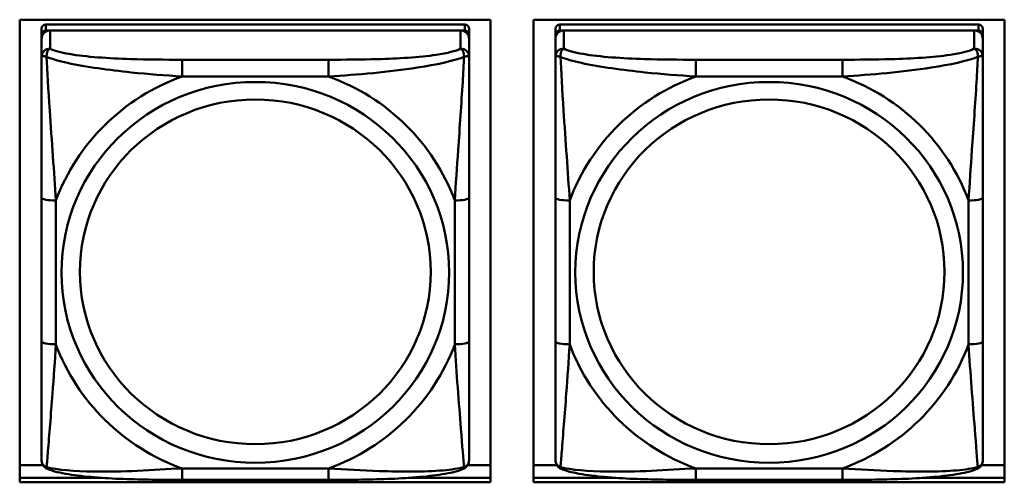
# Model space of a CAD drawing. Header units: inches. Extents: x 0.8 to 75.7, y -7.8 to 49.3.
# Tile 66 of 256: x 46 to 47.4, y 7.1 to 7.7. Entities that reach past the tile are written whole.
import ezdxf

# ---------------------------------------------------------------- set-up
doc = ezdxf.new("R2010")
doc.units = ezdxf.units.IN
doc.header["$MEASUREMENT"] = 0
doc.layers.add('Visible Edges(ROSSANSI)', color=7, linetype='Continuous', lineweight=50)
doc.layers.add('Visible Tangent Edges(ROSSANSI)', color=7, linetype='Continuous', lineweight=50)

msp = doc.modelspace()

# ---------------------------------------------------------------- linework, layer by layer
at = {"layer": 'Visible Edges(ROSSANSI)'}
for p, q in [((46.0014, 7.072), (46.0014, 7.7107)), ((46.0014, 7.7107), (46.652, 7.7107)), ((46.6164, 7.7041), (46.0376, 7.7041)), ((46.652, 7.7107), (46.652, 7.072)), ((46.7114, 7.072), (46.7114, 7.7107)), ((46.7114, 7.7107), (47.362, 7.7107)), ((47.3264, 7.7041), (46.7476, 7.7041)), ((47.362, 7.7107), (47.362, 7.072)), ((46.0317, 7.6983), (46.0317, 7.6901)), ((46.0317, 7.6843), (46.0317, 7.6901)), ((46.0376, 7.6959), (46.6164, 7.6959)), ((46.6105, 7.6959), (46.0435, 7.6959)), ((46.6223, 7.6901), (46.6223, 7.6983)), ((46.6223, 7.6901), (46.6223, 7.6843)), ((46.7417, 7.6983), (46.7417, 7.6901)), ((46.7417, 7.6843), (46.7417, 7.6901)), ((46.7476, 7.6959), (47.3264, 7.6959)), ((47.3205, 7.6959), (46.7535, 7.6959)), ((47.3323, 7.6901), (47.3323, 7.6983)), ((47.3323, 7.6901), (47.3323, 7.6843)), ((46.0317, 7.6843), (46.0317, 7.6594)), ((46.6223, 7.6594), (46.6223, 7.6843)), ((46.7417, 7.6843), (46.7417, 7.6594)), ((47.3323, 7.6594), (47.3323, 7.6843)), ((46.0317, 7.4649), (46.0317, 7.2663)), ((46.6223, 7.2663), (46.6223, 7.4649)), ((46.7417, 7.4649), (46.7417, 7.2663)), ((47.3323, 7.2663), (47.3323, 7.4649)), ((46.0014, 7.0958), (46.0336, 7.0958)), ((46.6204, 7.0958), (46.652, 7.0958)), ((46.7114, 7.0958), (46.7436, 7.0958)), ((47.3304, 7.0958), (47.362, 7.0958)), ((46.0014, 7.0781), (46.1157, 7.0781)), ((46.1157, 7.0781), (46.0014, 7.0781)), ((46.4282, 7.0753), (46.2259, 7.0753)), ((46.5384, 7.0781), (46.652, 7.0781)), ((46.652, 7.0781), (46.5384, 7.0781)), ((46.7114, 7.0781), (46.8257, 7.0781)), ((46.8257, 7.0781), (46.7114, 7.0781)), ((47.1382, 7.0753), (46.9359, 7.0753)), ((47.2484, 7.0781), (47.362, 7.0781)), ((47.362, 7.0781), (47.2484, 7.0781)), ((46.652, 7.072), (46.0014, 7.072)), ((47.362, 7.072), (46.7114, 7.072))]:
    msp.add_line(p, q, dxfattribs=at)
for centre, major_axis, start_param, end_param in [((46.0376, 7.6983), (-0.00591, 0), 4.712389, 6.283185), ((46.6164, 7.6983), (0.00591, 0), 0, 1.570796), ((46.7476, 7.6983), (-0.00591, 0), 4.712389, 6.283185), ((47.3264, 7.6983), (0.00591, 0), 0, 1.570796), ((46.0435, 7.6843), (-0.0118, 0), 4.712389, 6.283185), ((46.0376, 7.6901), (-0.00591, 0), 4.712389, 6.283185), ((46.6105, 7.6843), (0.0118, 0), 0, 1.570796), ((46.6164, 7.6901), (0.00591, 0), 0, 1.570796), ((46.7535, 7.6843), (-0.0118, 0), 4.712389, 6.283185), ((46.7476, 7.6901), (-0.00591, 0), 4.712389, 6.283185), ((47.3205, 7.6843), (0.0118, 0), 0, 1.570796), ((47.3264, 7.6901), (0.00591, 0), 0, 1.570796)]:
    msp.add_ellipse(centre, major_axis=major_axis, ratio=0.981793, start_param=start_param, end_param=end_param, dxfattribs=at)
for points, knots in [([(46.0317, 7.6594), (46.0317, 7.6503), (46.0317, 7.635), (46.0317, 7.6178), (46.0317, 7.5914), (46.0317, 7.5611), (46.0317, 7.5317), (46.0317, 7.5093), (46.0317, 7.4869), (46.0317, 7.4649)], [-0.7968224, -0.7968224, -0.7968224, -0.7968224, -0.6514613, -0.6514613, -0.6514613, -0.427691, -0.427691, -0.427691, -0.2569517, -0.2569517, -0.2569517, -0.2569517]), ([(46.6223, 7.4649), (46.6223, 7.4881), (46.6223, 7.5118), (46.6223, 7.5355), (46.6223, 7.5666), (46.6223, 7.5989), (46.6223, 7.6257), (46.6223, 7.6396), (46.6223, 7.6516), (46.6223, 7.6594)], [0.2569537, 0.2569537, 0.2569537, 0.2569537, 0.4371919, 0.4371919, 0.4371919, 0.6739428, 0.6739428, 0.6739428, 0.7963818, 0.7963818, 0.7963818, 0.7963818]), ([(46.7417, 7.6594), (46.7417, 7.6503), (46.7417, 7.635), (46.7417, 7.6178), (46.7417, 7.5914), (46.7417, 7.5611), (46.7417, 7.5317), (46.7417, 7.5093), (46.7417, 7.4869), (46.7417, 7.4649)], [-0.7968224, -0.7968224, -0.7968224, -0.7968224, -0.6514613, -0.6514613, -0.6514613, -0.427691, -0.427691, -0.427691, -0.2569517, -0.2569517, -0.2569517, -0.2569517]), ([(47.3323, 7.4649), (47.3323, 7.4881), (47.3323, 7.5118), (47.3323, 7.5355), (47.3323, 7.5666), (47.3323, 7.5989), (47.3323, 7.6257), (47.3323, 7.6396), (47.3323, 7.6516), (47.3323, 7.6594)], [0.2569537, 0.2569537, 0.2569537, 0.2569537, 0.4371919, 0.4371919, 0.4371919, 0.6739428, 0.6739428, 0.6739428, 0.7963818, 0.7963818, 0.7963818, 0.7963818]), ([(46.0317, 7.2663), (46.0317, 7.243), (46.0317, 7.2197), (46.0317, 7.1975), (46.0317, 7.1683), (46.0317, 7.14), (46.0317, 7.1212), (46.0317, 7.1114), (46.0317, 7.1046), (46.0317, 7.1027)], [0.2569537, 0.2569537, 0.2569537, 0.2569537, 0.4371919, 0.4371919, 0.4371919, 0.6739428, 0.6739428, 0.6739428, 0.7963818, 0.7963818, 0.7963818, 0.7963818]), ([(46.6223, 7.1027), (46.6223, 7.1049), (46.6223, 7.1142), (46.6223, 7.1269), (46.6223, 7.1465), (46.6223, 7.1734), (46.6223, 7.2011), (46.6223, 7.2222), (46.6223, 7.2443), (46.6223, 7.2663)], [-0.7968224, -0.7968224, -0.7968224, -0.7968224, -0.6514613, -0.6514613, -0.6514613, -0.427691, -0.427691, -0.427691, -0.2569517, -0.2569517, -0.2569517, -0.2569517]), ([(46.7417, 7.2663), (46.7417, 7.243), (46.7417, 7.2197), (46.7417, 7.1975), (46.7417, 7.1683), (46.7417, 7.14), (46.7417, 7.1212), (46.7417, 7.1114), (46.7417, 7.1046), (46.7417, 7.1027)], [0.2569537, 0.2569537, 0.2569537, 0.2569537, 0.4371919, 0.4371919, 0.4371919, 0.6739428, 0.6739428, 0.6739428, 0.7963818, 0.7963818, 0.7963818, 0.7963818]), ([(47.3323, 7.1027), (47.3323, 7.1049), (47.3323, 7.1142), (47.3323, 7.1269), (47.3323, 7.1465), (47.3323, 7.1734), (47.3323, 7.2011), (47.3323, 7.2222), (47.3323, 7.2443), (47.3323, 7.2663)], [-0.7968224, -0.7968224, -0.7968224, -0.7968224, -0.6514613, -0.6514613, -0.6514613, -0.427691, -0.427691, -0.427691, -0.2569517, -0.2569517, -0.2569517, -0.2569517]), ([(46.0398, 7.0904), (46.0387, 7.0909), (46.0376, 7.0915), (46.0357, 7.0931), (46.0348, 7.094), (46.0334, 7.096), (46.0329, 7.097), (46.0322, 7.0989), (46.032, 7.0997), (46.0318, 7.1014), (46.0317, 7.1021), (46.0317, 7.1027)], [0.02510739, 0.02510739, 0.02510739, 0.02510739, 0.03073999, 0.03073999, 0.03637259, 0.03637259, 0.0420052, 0.0420052, 0.0476378, 0.0476378, 0.0532704, 0.0532704, 0.0532704, 0.0532704]), ([(46.6142, 7.0904), (46.6153, 7.0909), (46.6164, 7.0915), (46.6184, 7.0931), (46.6192, 7.094), (46.6206, 7.096), (46.6211, 7.097), (46.6218, 7.0989), (46.622, 7.0997), (46.6222, 7.1014), (46.6223, 7.1021), (46.6223, 7.1027)], [0.02510739, 0.02510739, 0.02510739, 0.02510739, 0.03073999, 0.03073999, 0.03637259, 0.03637259, 0.0420052, 0.0420052, 0.0476378, 0.0476378, 0.0532704, 0.0532704, 0.0532704, 0.0532704]), ([(46.7498, 7.0904), (46.7487, 7.0909), (46.7476, 7.0915), (46.7457, 7.0931), (46.7448, 7.094), (46.7434, 7.096), (46.7429, 7.097), (46.7422, 7.0989), (46.742, 7.0997), (46.7418, 7.1014), (46.7417, 7.1021), (46.7417, 7.1027)], [0.02510739, 0.02510739, 0.02510739, 0.02510739, 0.03073999, 0.03073999, 0.03637259, 0.03637259, 0.0420052, 0.0420052, 0.0476378, 0.0476378, 0.0532704, 0.0532704, 0.0532704, 0.0532704]), ([(47.3242, 7.0904), (47.3253, 7.0909), (47.3264, 7.0915), (47.3284, 7.0931), (47.3292, 7.094), (47.3306, 7.096), (47.3311, 7.097), (47.3318, 7.0989), (47.332, 7.0997), (47.3322, 7.1014), (47.3323, 7.1021), (47.3323, 7.1027)], [0.02510739, 0.02510739, 0.02510739, 0.02510739, 0.03073999, 0.03073999, 0.03637259, 0.03637259, 0.0420052, 0.0420052, 0.0476378, 0.0476378, 0.0532704, 0.0532704, 0.0532704, 0.0532704]), ([(46.2259, 7.0753), (46.2123, 7.0753), (46.1987, 7.0754), (46.1714, 7.0758), (46.1578, 7.0761), (46.1309, 7.0771), (46.1176, 7.0779), (46.092, 7.08), (46.0798, 7.0813), (46.0577, 7.085), (46.0482, 7.087), (46.0398, 7.0904)], [0.2569517, 0.2569517, 0.2569517, 0.2569517, 0.3597049, 0.3597049, 0.4624581, 0.4624581, 0.5652112, 0.5652112, 0.6679644, 0.6679644, 0.7707176, 0.7707176, 0.7707176, 0.7707176]), ([(46.6142, 7.0904), (46.6058, 7.087), (46.5963, 7.0849), (46.5743, 7.0813), (46.5621, 7.08), (46.5364, 7.0779), (46.5231, 7.0771), (46.4963, 7.0761), (46.4827, 7.0758), (46.4554, 7.0754), (46.4417, 7.0753), (46.4282, 7.0753)], [-0.7703505, -0.7703505, -0.7703505, -0.7703505, -0.6676711, -0.6676711, -0.5649918, -0.5649918, -0.4623124, -0.4623124, -0.3596331, -0.3596331, -0.2569537, -0.2569537, -0.2569537, -0.2569537]), ([(46.9359, 7.0753), (46.9223, 7.0753), (46.9087, 7.0754), (46.8814, 7.0758), (46.8678, 7.0761), (46.8409, 7.0771), (46.8276, 7.0779), (46.802, 7.08), (46.7898, 7.0813), (46.7677, 7.085), (46.7582, 7.087), (46.7498, 7.0904)], [0.2569517, 0.2569517, 0.2569517, 0.2569517, 0.3597049, 0.3597049, 0.4624581, 0.4624581, 0.5652112, 0.5652112, 0.6679644, 0.6679644, 0.7707176, 0.7707176, 0.7707176, 0.7707176]), ([(47.3242, 7.0904), (47.3158, 7.087), (47.3063, 7.0849), (47.2843, 7.0813), (47.2721, 7.08), (47.2464, 7.0779), (47.2331, 7.0771), (47.2063, 7.0761), (47.1927, 7.0758), (47.1654, 7.0754), (47.1517, 7.0753), (47.1382, 7.0753)], [-0.7703505, -0.7703505, -0.7703505, -0.7703505, -0.6676711, -0.6676711, -0.5649918, -0.5649918, -0.4623124, -0.4623124, -0.3596331, -0.3596331, -0.2569537, -0.2569537, -0.2569537, -0.2569537])]:
    msp.add_open_spline(points, degree=3, knots=knots, dxfattribs=at)
at = {"layer": 'Visible Tangent Edges(ROSSANSI)'}
for p, q in [((46.0376, 7.6959), (46.0376, 7.7041)), ((46.6164, 7.7041), (46.6164, 7.6959)), ((46.7476, 7.6959), (46.7476, 7.7041)), ((47.3264, 7.7041), (47.3264, 7.6959)), ((46.0435, 7.6709), (46.0435, 7.6959)), ((46.6105, 7.6959), (46.6105, 7.6709)), ((46.7535, 7.6709), (46.7535, 7.6959)), ((47.3205, 7.6959), (47.3205, 7.6709)), ((46.2259, 7.6555), (46.2259, 7.6324)), ((46.4282, 7.6555), (46.2259, 7.6555)), ((46.4282, 7.6555), (46.4282, 7.6324)), ((46.9359, 7.6555), (46.9359, 7.6324)), ((47.1382, 7.6555), (46.9359, 7.6555)), ((47.1382, 7.6555), (47.1382, 7.6324)), ((46.2259, 7.6324), (46.4282, 7.6324)), ((46.9359, 7.6324), (47.1382, 7.6324)), ((46.0514, 7.2625), (46.0514, 7.4612)), ((46.6026, 7.4612), (46.6026, 7.2625)), ((46.7614, 7.2625), (46.7614, 7.4612)), ((47.3126, 7.4612), (47.3126, 7.2625)), ((46.4282, 7.0913), (46.2259, 7.0913)), ((46.2259, 7.0753), (46.2259, 7.0913)), ((46.4282, 7.0753), (46.4282, 7.0913)), ((47.1382, 7.0913), (46.9359, 7.0913)), ((46.9359, 7.0753), (46.9359, 7.0913)), ((47.1382, 7.0753), (47.1382, 7.0913))]:
    msp.add_line(p, q, dxfattribs=at)
for centre, major_axis, ratio, start_param, end_param in [((46.0435, 7.6594), (-0.0118, 0), 0.981793, 4.712389, 6.283185), ((46.6105, 7.6594), (0.0118, 0), 0.981793, 0, 1.570796), ((46.7535, 7.6594), (-0.0118, 0), 0.981793, 4.712389, 6.283185), ((47.3205, 7.6594), (0.0118, 0), 0.981793, 0, 1.570796), ((46.327, 7.3618), (-0.2936, 0), 0.981793, 5.064156, 5.931419), ((46.327, 7.3618), (0.2936, 0), 0.981793, 0.351767, 1.21903), ((47.037, 7.3618), (-0.2936, 0), 0.981793, 5.064156, 5.931419), ((47.037, 7.3618), (0.2936, 0), 0.981793, 0.351767, 1.21903), ((46.0514, 7.4649), (-0.0197, 0), 0.189952, 0, 1.570796), ((46.6026, 7.4649), (0.0197, 0), 0.189952, 4.712389, 6.283185), ((46.7614, 7.4649), (-0.0197, 0), 0.189952, 0, 1.570796), ((47.3126, 7.4649), (0.0197, 0), 0.189952, 4.712389, 6.283185), ((46.0514, 7.2663), (-0.0197, 0), 0.189952, 0, 1.570796), ((46.6026, 7.2663), (0.0197, 0), 0.189952, 4.712389, 6.283185), ((46.7614, 7.2663), (-0.0197, 0), 0.189952, 0, 1.570796), ((47.3126, 7.2663), (0.0197, 0), 0.189952, 4.712389, 6.283185), ((46.327, 7.3618), (-0.2936, 0), 0.981793, 0.351767, 1.21903), ((46.327, 7.3618), (0.2936, 0), 0.981793, 5.064156, 5.931419), ((47.037, 7.3618), (-0.2936, 0), 0.981793, 0.351767, 1.21903), ((47.037, 7.3618), (0.2936, 0), 0.981793, 5.064156, 5.931419)]:
    msp.add_ellipse(centre, major_axis=major_axis, ratio=ratio, start_param=start_param, end_param=end_param, dxfattribs=at)
for centre, major_axis in [((46.327, 7.3618), (-0.2678, 0)), ((47.037, 7.3618), (-0.2678, 0)), ((46.327, 7.3626), (-0.2424, 0)), ((47.037, 7.3626), (-0.2424, 0))]:
    msp.add_ellipse(centre, major_axis=major_axis, ratio=0.981793, dxfattribs=at)
for points, knots in [([(46.0317, 7.6594), (46.0317, 7.6596), (46.0318, 7.6598), (46.0321, 7.6602), (46.0322, 7.6603), (46.0326, 7.6605), (46.0328, 7.6605), (46.0331, 7.6605), (46.0332, 7.6606), (46.0336, 7.6606), (46.034, 7.6606), (46.0349, 7.6605), (46.0355, 7.6603), (46.037, 7.66), (46.0377, 7.6597), (46.0386, 7.6594)], [-0.0532704, -0.0532704, -0.0532704, -0.0532704, -0.04377373, -0.04377373, -0.03521335, -0.03521335, -0.02986312, -0.02986312, -0.02651922, -0.02651922, -0.01983142, -0.01983142, -0.00913095, -0.00913095, 0.00023197, 0.00023197, 0.00023197, 0.00023197]), ([(46.0386, 7.6594), (46.0386, 7.6605), (46.0386, 7.6616), (46.0389, 7.6636), (46.0391, 7.6646), (46.0395, 7.666), (46.0397, 7.6665), (46.04, 7.6672), (46.0401, 7.6674), (46.0404, 7.668), (46.0407, 7.6683), (46.0412, 7.6691), (46.0416, 7.6696), (46.0425, 7.6703), (46.043, 7.6707), (46.0435, 7.6709)], [-0.00023197, -0.00023197, -0.00023197, -0.00023197, 0.00913095, 0.00913095, 0.01983142, 0.01983142, 0.02651922, 0.02651922, 0.02986312, 0.02986312, 0.03521335, 0.03521335, 0.04377373, 0.04377373, 0.0532704, 0.0532704, 0.0532704, 0.0532704]), ([(46.2259, 7.6555), (46.2022, 7.6555), (46.1782, 7.6557), (46.1549, 7.6564), (46.1242, 7.6574), (46.0933, 7.6594), (46.07, 7.6634), (46.058, 7.6654), (46.0484, 7.668), (46.0435, 7.6709)], [0.2569537, 0.2569537, 0.2569537, 0.2569537, 0.4371919, 0.4371919, 0.4371919, 0.6739428, 0.6739428, 0.6739428, 0.7963818, 0.7963818, 0.7963818, 0.7963818]), ([(46.6105, 7.6709), (46.6047, 7.6675), (46.5923, 7.6645), (46.577, 7.6623), (46.5536, 7.6588), (46.5245, 7.6571), (46.4954, 7.6563), (46.4732, 7.6556), (46.4506, 7.6555), (46.4282, 7.6555)], [-0.7968224, -0.7968224, -0.7968224, -0.7968224, -0.6514613, -0.6514613, -0.6514613, -0.427691, -0.427691, -0.427691, -0.2569517, -0.2569517, -0.2569517, -0.2569517]), ([(46.6105, 7.6709), (46.611, 7.6707), (46.6115, 7.6703), (46.6124, 7.6696), (46.6128, 7.6691), (46.6134, 7.6683), (46.6136, 7.668), (46.6139, 7.6674), (46.614, 7.6672), (46.6143, 7.6665), (46.6145, 7.666), (46.615, 7.6646), (46.6152, 7.6636), (46.6154, 7.6616), (46.6155, 7.6605), (46.6154, 7.6594)], [-0.0532704, -0.0532704, -0.0532704, -0.0532704, -0.04377373, -0.04377373, -0.03521335, -0.03521335, -0.02986312, -0.02986312, -0.02651922, -0.02651922, -0.01983142, -0.01983142, -0.00913095, -0.00913095, 0.00023197, 0.00023197, 0.00023197, 0.00023197]), ([(46.6154, 7.6594), (46.6163, 7.6597), (46.617, 7.66), (46.6185, 7.6603), (46.6191, 7.6605), (46.6201, 7.6606), (46.6204, 7.6606), (46.6208, 7.6606), (46.6209, 7.6605), (46.6212, 7.6605), (46.6214, 7.6605), (46.6218, 7.6603), (46.622, 7.6602), (46.6222, 7.6598), (46.6223, 7.6596), (46.6223, 7.6594)], [-0.00023197, -0.00023197, -0.00023197, -0.00023197, 0.00913095, 0.00913095, 0.01983142, 0.01983142, 0.02651922, 0.02651922, 0.02986312, 0.02986312, 0.03521335, 0.03521335, 0.04377373, 0.04377373, 0.0532704, 0.0532704, 0.0532704, 0.0532704]), ([(46.7417, 7.6594), (46.7417, 7.6596), (46.7418, 7.6598), (46.7421, 7.6602), (46.7422, 7.6603), (46.7426, 7.6605), (46.7428, 7.6605), (46.7431, 7.6605), (46.7432, 7.6606), (46.7436, 7.6606), (46.744, 7.6606), (46.7449, 7.6605), (46.7455, 7.6603), (46.747, 7.66), (46.7477, 7.6597), (46.7486, 7.6594)], [-0.0532704, -0.0532704, -0.0532704, -0.0532704, -0.04377373, -0.04377373, -0.03521335, -0.03521335, -0.02986312, -0.02986312, -0.02651922, -0.02651922, -0.01983142, -0.01983142, -0.00913095, -0.00913095, 0.00023197, 0.00023197, 0.00023197, 0.00023197]), ([(46.7486, 7.6594), (46.7486, 7.6605), (46.7486, 7.6616), (46.7489, 7.6636), (46.7491, 7.6646), (46.7495, 7.666), (46.7497, 7.6665), (46.75, 7.6672), (46.7501, 7.6674), (46.7504, 7.668), (46.7507, 7.6683), (46.7512, 7.6691), (46.7516, 7.6696), (46.7525, 7.6703), (46.753, 7.6707), (46.7535, 7.6709)], [-0.00023197, -0.00023197, -0.00023197, -0.00023197, 0.00913095, 0.00913095, 0.01983142, 0.01983142, 0.02651922, 0.02651922, 0.02986312, 0.02986312, 0.03521335, 0.03521335, 0.04377373, 0.04377373, 0.0532704, 0.0532704, 0.0532704, 0.0532704]), ([(46.9359, 7.6555), (46.9122, 7.6555), (46.8882, 7.6557), (46.8649, 7.6564), (46.8342, 7.6574), (46.8033, 7.6594), (46.78, 7.6634), (46.768, 7.6654), (46.7584, 7.668), (46.7535, 7.6709)], [0.2569537, 0.2569537, 0.2569537, 0.2569537, 0.4371919, 0.4371919, 0.4371919, 0.6739428, 0.6739428, 0.6739428, 0.7963818, 0.7963818, 0.7963818, 0.7963818]), ([(47.3205, 7.6709), (47.3147, 7.6675), (47.3023, 7.6645), (47.287, 7.6623), (47.2636, 7.6588), (47.2345, 7.6571), (47.2054, 7.6563), (47.1832, 7.6556), (47.1606, 7.6555), (47.1382, 7.6555)], [-0.7968224, -0.7968224, -0.7968224, -0.7968224, -0.6514613, -0.6514613, -0.6514613, -0.427691, -0.427691, -0.427691, -0.2569517, -0.2569517, -0.2569517, -0.2569517]), ([(47.3205, 7.6709), (47.321, 7.6707), (47.3215, 7.6703), (47.3224, 7.6696), (47.3228, 7.6691), (47.3234, 7.6683), (47.3236, 7.668), (47.3239, 7.6674), (47.324, 7.6672), (47.3243, 7.6665), (47.3245, 7.666), (47.325, 7.6646), (47.3252, 7.6636), (47.3254, 7.6616), (47.3255, 7.6605), (47.3254, 7.6594)], [-0.0532704, -0.0532704, -0.0532704, -0.0532704, -0.04377373, -0.04377373, -0.03521335, -0.03521335, -0.02986312, -0.02986312, -0.02651922, -0.02651922, -0.01983142, -0.01983142, -0.00913095, -0.00913095, 0.00023197, 0.00023197, 0.00023197, 0.00023197]), ([(47.3254, 7.6594), (47.3263, 7.6597), (47.327, 7.66), (47.3285, 7.6603), (47.3291, 7.6605), (47.3301, 7.6606), (47.3304, 7.6606), (47.3308, 7.6606), (47.3309, 7.6605), (47.3312, 7.6605), (47.3314, 7.6605), (47.3318, 7.6603), (47.332, 7.6602), (47.3322, 7.6598), (47.3323, 7.6596), (47.3323, 7.6594)], [-0.00023197, -0.00023197, -0.00023197, -0.00023197, 0.00913095, 0.00913095, 0.01983142, 0.01983142, 0.02651922, 0.02651922, 0.02986312, 0.02986312, 0.03521335, 0.03521335, 0.04377373, 0.04377373, 0.0532704, 0.0532704, 0.0532704, 0.0532704]), ([(46.0386, 7.6594), (46.0462, 7.6565), (46.0563, 7.6536), (46.0933, 7.6454), (46.125, 7.6412), (46.1793, 7.6356), (46.2025, 7.6337), (46.2259, 7.6324)], [-0.7478145, -0.7478145, -0.7478145, -0.7478145, -0.6493253, -0.6493253, -0.427691, -0.427691, -0.2569537, -0.2569537, -0.2569537, -0.2569537]), ([(46.0514, 7.4612), (46.049, 7.5009), (46.0457, 7.543), (46.0411, 7.613), (46.0395, 7.6405), (46.0386, 7.6594)], [0.2569517, 0.2569517, 0.2569517, 0.2569517, 0.5559983, 0.5559983, 0.7482818, 0.7482818, 0.7482818, 0.7482818]), ([(46.4282, 7.6324), (46.4686, 7.6347), (46.511, 7.6385), (46.5767, 7.6486), (46.6011, 7.6537), (46.6154, 7.6594)], [0.2569517, 0.2569517, 0.2569517, 0.2569517, 0.5559983, 0.5559983, 0.7482818, 0.7482818, 0.7482818, 0.7482818]), ([(46.6154, 7.6594), (46.6149, 7.6495), (46.6143, 7.6374), (46.6118, 7.5953), (46.6095, 7.5621), (46.6056, 7.5071), (46.604, 7.484), (46.6026, 7.4612)], [-0.7478145, -0.7478145, -0.7478145, -0.7478145, -0.6493253, -0.6493253, -0.427691, -0.427691, -0.2569537, -0.2569537, -0.2569537, -0.2569537]), ([(46.7486, 7.6594), (46.7562, 7.6565), (46.7663, 7.6536), (46.8033, 7.6454), (46.835, 7.6412), (46.8893, 7.6356), (46.9125, 7.6337), (46.9359, 7.6324)], [-0.7478145, -0.7478145, -0.7478145, -0.7478145, -0.6493253, -0.6493253, -0.427691, -0.427691, -0.2569537, -0.2569537, -0.2569537, -0.2569537]), ([(46.7614, 7.4612), (46.759, 7.5009), (46.7557, 7.543), (46.7511, 7.613), (46.7495, 7.6405), (46.7486, 7.6594)], [0.2569517, 0.2569517, 0.2569517, 0.2569517, 0.5559983, 0.5559983, 0.7482818, 0.7482818, 0.7482818, 0.7482818]), ([(47.1382, 7.6324), (47.1786, 7.6347), (47.221, 7.6385), (47.2867, 7.6486), (47.3111, 7.6537), (47.3254, 7.6594)], [0.2569517, 0.2569517, 0.2569517, 0.2569517, 0.5559983, 0.5559983, 0.7482818, 0.7482818, 0.7482818, 0.7482818]), ([(47.3254, 7.6594), (47.3249, 7.6495), (47.3243, 7.6374), (47.3218, 7.5953), (47.3195, 7.5621), (47.3156, 7.5071), (47.314, 7.484), (47.3126, 7.4612)], [-0.7478145, -0.7478145, -0.7478145, -0.7478145, -0.6493253, -0.6493253, -0.427691, -0.427691, -0.2569537, -0.2569537, -0.2569537, -0.2569537]), ([(46.0386, 7.0931), (46.0391, 7.0982), (46.0397, 7.1057), (46.0422, 7.1364), (46.0445, 7.1655), (46.0484, 7.217), (46.05, 7.2395), (46.0514, 7.2625)], [-0.7478145, -0.7478145, -0.7478145, -0.7478145, -0.6493253, -0.6493253, -0.427691, -0.427691, -0.2569537, -0.2569537, -0.2569537, -0.2569537]), ([(46.6026, 7.2625), (46.605, 7.2228), (46.6083, 7.1817), (46.6129, 7.1228), (46.6145, 7.1023), (46.6154, 7.0931)], [0.2569517, 0.2569517, 0.2569517, 0.2569517, 0.5559983, 0.5559983, 0.7482818, 0.7482818, 0.7482818, 0.7482818]), ([(46.7486, 7.0931), (46.7491, 7.0982), (46.7497, 7.1057), (46.7522, 7.1364), (46.7545, 7.1655), (46.7584, 7.217), (46.76, 7.2395), (46.7614, 7.2625)], [-0.7478145, -0.7478145, -0.7478145, -0.7478145, -0.6493253, -0.6493253, -0.427691, -0.427691, -0.2569537, -0.2569537, -0.2569537, -0.2569537]), ([(47.3126, 7.2625), (47.315, 7.2228), (47.3183, 7.1817), (47.3229, 7.1228), (47.3245, 7.1023), (47.3254, 7.0931)], [0.2569517, 0.2569517, 0.2569517, 0.2569517, 0.5559983, 0.5559983, 0.7482818, 0.7482818, 0.7482818, 0.7482818]), ([(46.0386, 7.0931), (46.0377, 7.0934), (46.037, 7.0937), (46.0355, 7.0945), (46.0349, 7.095), (46.034, 7.096), (46.0336, 7.0964), (46.0332, 7.097), (46.0331, 7.0972), (46.0328, 7.0978), (46.0326, 7.0982), (46.0322, 7.0992), (46.0321, 7.0998), (46.0318, 7.1012), (46.0317, 7.102), (46.0317, 7.1027)], [-0.00023197, -0.00023197, -0.00023197, -0.00023197, 0.00913095, 0.00913095, 0.01983142, 0.01983142, 0.02651922, 0.02651922, 0.02986312, 0.02986312, 0.03521335, 0.03521335, 0.04377373, 0.04377373, 0.0532704, 0.0532704, 0.0532704, 0.0532704]), ([(46.6223, 7.1027), (46.6223, 7.102), (46.6222, 7.1012), (46.622, 7.0998), (46.6218, 7.0992), (46.6214, 7.0982), (46.6212, 7.0978), (46.6209, 7.0972), (46.6208, 7.097), (46.6204, 7.0964), (46.6201, 7.096), (46.6191, 7.095), (46.6185, 7.0945), (46.617, 7.0937), (46.6163, 7.0934), (46.6154, 7.0931)], [-0.0532704, -0.0532704, -0.0532704, -0.0532704, -0.04377373, -0.04377373, -0.03521335, -0.03521335, -0.02986312, -0.02986312, -0.02651922, -0.02651922, -0.01983142, -0.01983142, -0.00913095, -0.00913095, 0.00023197, 0.00023197, 0.00023197, 0.00023197]), ([(46.7486, 7.0931), (46.7477, 7.0934), (46.747, 7.0937), (46.7455, 7.0945), (46.7449, 7.095), (46.744, 7.096), (46.7436, 7.0964), (46.7432, 7.097), (46.7431, 7.0972), (46.7428, 7.0978), (46.7426, 7.0982), (46.7422, 7.0992), (46.7421, 7.0998), (46.7418, 7.1012), (46.7417, 7.102), (46.7417, 7.1027)], [-0.00023197, -0.00023197, -0.00023197, -0.00023197, 0.00913095, 0.00913095, 0.01983142, 0.01983142, 0.02651922, 0.02651922, 0.02986312, 0.02986312, 0.03521335, 0.03521335, 0.04377373, 0.04377373, 0.0532704, 0.0532704, 0.0532704, 0.0532704]), ([(47.3323, 7.1027), (47.3323, 7.102), (47.3322, 7.1012), (47.332, 7.0998), (47.3318, 7.0992), (47.3314, 7.0982), (47.3312, 7.0978), (47.3309, 7.0972), (47.3308, 7.097), (47.3304, 7.0964), (47.3301, 7.096), (47.3291, 7.095), (47.3285, 7.0945), (47.327, 7.0937), (47.3263, 7.0934), (47.3254, 7.0931)], [-0.0532704, -0.0532704, -0.0532704, -0.0532704, -0.04377373, -0.04377373, -0.03521335, -0.03521335, -0.02986312, -0.02986312, -0.02651922, -0.02651922, -0.01983142, -0.01983142, -0.00913095, -0.00913095, 0.00023197, 0.00023197, 0.00023197, 0.00023197]), ([(46.0398, 7.0904), (46.0396, 7.0905), (46.0395, 7.0906), (46.0391, 7.0909), (46.0389, 7.0913), (46.0386, 7.0921), (46.0386, 7.0925), (46.0386, 7.0931)], [-0.02510739, -0.02510739, -0.02510739, -0.02510739, -0.01983142, -0.01983142, -0.00913095, -0.00913095, 0.00023197, 0.00023197, 0.00023197, 0.00023197]), ([(46.2259, 7.0913), (46.1854, 7.0889), (46.143, 7.0862), (46.0774, 7.0872), (46.0529, 7.0891), (46.0386, 7.0931)], [0.2569517, 0.2569517, 0.2569517, 0.2569517, 0.5559983, 0.5559983, 0.7482818, 0.7482818, 0.7482818, 0.7482818]), ([(46.6154, 7.0931), (46.6078, 7.0911), (46.5978, 7.0895), (46.5607, 7.0862), (46.529, 7.0864), (46.4748, 7.0885), (46.4515, 7.0898), (46.4282, 7.0913)], [-0.7478145, -0.7478145, -0.7478145, -0.7478145, -0.6493253, -0.6493253, -0.427691, -0.427691, -0.2569537, -0.2569537, -0.2569537, -0.2569537]), ([(46.6154, 7.0931), (46.6155, 7.0925), (46.6154, 7.0921), (46.6152, 7.0913), (46.615, 7.0909), (46.6146, 7.0906), (46.6144, 7.0905), (46.6142, 7.0904)], [-0.00023197, -0.00023197, -0.00023197, -0.00023197, 0.00913095, 0.00913095, 0.01983142, 0.01983142, 0.02510739, 0.02510739, 0.02510739, 0.02510739]), ([(46.7498, 7.0904), (46.7496, 7.0905), (46.7495, 7.0906), (46.7491, 7.0909), (46.7489, 7.0913), (46.7486, 7.0921), (46.7486, 7.0925), (46.7486, 7.0931)], [-0.02510739, -0.02510739, -0.02510739, -0.02510739, -0.01983142, -0.01983142, -0.00913095, -0.00913095, 0.00023197, 0.00023197, 0.00023197, 0.00023197]), ([(46.9359, 7.0913), (46.8954, 7.0889), (46.853, 7.0862), (46.7874, 7.0872), (46.7629, 7.0891), (46.7486, 7.0931)], [0.2569517, 0.2569517, 0.2569517, 0.2569517, 0.5559983, 0.5559983, 0.7482818, 0.7482818, 0.7482818, 0.7482818]), ([(47.3254, 7.0931), (47.3178, 7.0911), (47.3078, 7.0895), (47.2707, 7.0862), (47.239, 7.0864), (47.1848, 7.0885), (47.1615, 7.0898), (47.1382, 7.0913)], [-0.7478145, -0.7478145, -0.7478145, -0.7478145, -0.6493253, -0.6493253, -0.427691, -0.427691, -0.2569537, -0.2569537, -0.2569537, -0.2569537]), ([(47.3254, 7.0931), (47.3255, 7.0925), (47.3254, 7.0921), (47.3252, 7.0913), (47.325, 7.0909), (47.3246, 7.0906), (47.3244, 7.0905), (47.3242, 7.0904)], [-0.00023197, -0.00023197, -0.00023197, -0.00023197, 0.00913095, 0.00913095, 0.01983142, 0.01983142, 0.02510739, 0.02510739, 0.02510739, 0.02510739])]:
    msp.add_open_spline(points, degree=3, knots=knots, dxfattribs=at)

doc.saveas('drawing.dxf')
